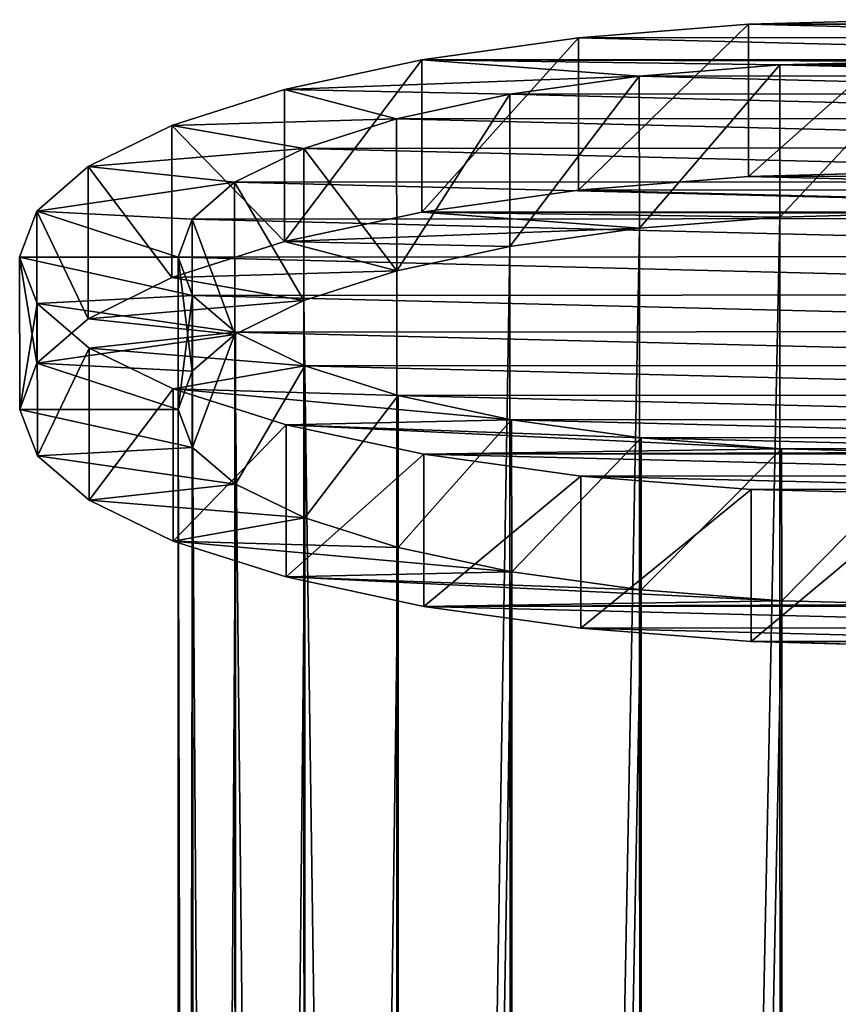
# Model space of a CAD drawing. Extents: x 219 to 498, y 110 to 382.
# Tile 248 of 256: x 347.67 to 348.97, y 375.98 to 377.54. Entities that reach past the tile are written whole.
import ezdxf

# ---------------------------------------------------------------- set-up
doc = ezdxf.new("R2010")
doc.units = 0
doc.header["$MEASUREMENT"] = 0
doc.layers.get('0').update_dxf_attribs({"color": 144, "linetype": 'CONTINUOUS'})
doc.layers.add('VOILE', color=134, linetype='CONTINUOUS')

# ---------------------------------------------------------------- blocks, each defined once
blk = doc.blocks.new('GROUPE_21')
at = {"color": 251}
for p, q in [((0.9048, 262.8642, 2.4425), (0.6351, 262.8426, 2.3632)), ((1.1855, 262.8716, 2.4696), (0.9048, 262.8642, 2.4425)), ((0.9049, 262.6229, 2.5079), (0.9048, 262.8642, 2.4425)), ((0.6351, 262.8426, 2.3632), (0.3865, 262.8077, 2.2345)), ((0.6351, 262.6013, 2.4285), (0.6351, 262.8426, 2.3632)), ((0.3865, 262.8077, 2.2345), (0.1687, 262.7608, 2.0616)), ((0.3866, 262.5664, 2.2999), (0.3865, 262.8077, 2.2345)), ((0.9542, 262.7998, 2.2048), (1.1858, 262.8059, 2.2271)), ((0.7315, 262.782, 2.1393), (0.9542, 262.7998, 2.2048)), ((0.9543, 262.5585, 2.2701), (0.9542, 262.7998, 2.2048)), ((0.5264, 262.7532, 2.0331), (0.7315, 262.782, 2.1393)), ((0.7316, 262.5407, 2.2046), (0.7315, 262.782, 2.1393)), ((0.1687, 262.7608, 2.0616), (-0.0099, 262.7037, 1.8509)), ((0.1688, 262.5195, 2.1269), (0.1687, 262.7608, 2.0616)), ((0.3466, 262.7145, 1.8903), (0.5264, 262.7532, 2.0331)), ((0.5264, 262.5119, 2.0984), (0.5264, 262.7532, 2.0331)), ((0.1992, 262.6674, 1.7164), (0.3466, 262.7145, 1.8903)), ((0.3467, 262.4732, 1.9557), (0.3466, 262.7145, 1.8903)), ((-0.0099, 262.7037, 1.8509), (-0.1425, 262.6386, 1.6106)), ((-0.0098, 262.4624, 1.9162), (-0.0099, 262.7037, 1.8509)), ((0.0897, 262.6136, 1.5181), (0.1992, 262.6674, 1.7164)), ((0.1992, 262.4261, 1.7818), (0.1992, 262.6674, 1.7164)), ((-0.1425, 262.6386, 1.6106), (-0.224, 262.568, 1.35)), ((-0.1424, 262.3973, 1.676), (-0.1425, 262.6386, 1.6106)), ((1.1856, 262.6303, 2.5349), (0.9049, 262.6229, 2.5079)), ((0.9049, 262.6229, 2.5079), (0.6351, 262.6013, 2.4285)), ((0.0224, 262.5554, 1.303), (0.0897, 262.6136, 1.5181)), ((0.0898, 262.3723, 1.5835), (0.0897, 262.6136, 1.5181)), ((0.6351, 262.6013, 2.4285), (0.3866, 262.5664, 2.2999)), ((-0.224, 262.568, 1.35), (-0.2513, 262.4947, 1.0791)), ((-0.2239, 262.3267, 1.4154), (-0.224, 262.568, 1.35)), ((-0.0001, 262.4948, 1.0794), (0.0224, 262.5554, 1.303)), ((0.0225, 262.3141, 1.3684), (0.0224, 262.5554, 1.303)), ((0.3866, 262.5664, 2.2999), (0.1688, 262.5195, 2.1269)), ((0.7316, 262.5407, 2.2046), (0.9543, 262.5585, 2.2701)), ((0.9543, 262.5585, 2.2701), (1.1859, 262.5646, 2.2924)), ((0.9543, 262.5585, 2.2701), (0.9571, 251.8761, 5.163)), ((0.5264, 262.5119, 2.0984), (0.7316, 262.5407, 2.2046)), ((0.7316, 262.5407, 2.2046), (0.7345, 251.859, 5.0973)), ((0.1688, 262.5195, 2.1269), (-0.0098, 262.4624, 1.9162)), ((0.3467, 262.4732, 1.9557), (0.5264, 262.5119, 2.0984)), ((0.5264, 262.5119, 2.0984), (0.5293, 251.8314, 4.9908)), ((-0.2513, 262.4947, 1.0791), (-0.2233, 262.4213, 0.8082)), ((-0.2512, 262.2533, 1.1444), (-0.2513, 262.4947, 1.0791)), ((0.0231, 262.4343, 0.8558), (-0.0001, 262.4948, 1.0794)), ((0, 262.2535, 1.1447), (-0.0001, 262.4948, 1.0794)), ((-0.0098, 262.4624, 1.9162), (-0.1424, 262.3973, 1.676)), ((0.1992, 262.4261, 1.7818), (0.3467, 262.4732, 1.9557)), ((0.3496, 251.7943, 4.8476), (0.3467, 262.4732, 1.9557)), ((0.0909, 262.3761, 0.6409), (0.0231, 262.4343, 0.8558)), ((0.0231, 262.193, 0.9212), (0.0231, 262.4343, 0.8558)), ((-0.2233, 262.4213, 0.8082), (-0.141, 262.3508, 0.5478)), ((-0.2232, 262.18, 0.8735), (-0.2233, 262.4213, 0.8082)), ((0.0898, 262.3723, 1.5835), (0.1992, 262.4261, 1.7818)), ((0.1992, 262.4261, 1.7818), (0.2021, 251.7492, 4.6732)), ((-0.1424, 262.3973, 1.676), (-0.2239, 262.3267, 1.4154)), ((0.0225, 262.3141, 1.3684), (0.0898, 262.3723, 1.5835)), ((0.0898, 262.3723, 1.5835), (0.0927, 251.6978, 4.4743)), ((0.201, 262.3225, 0.4428), (0.0909, 262.3761, 0.6409)), ((0.091, 262.1348, 0.7062), (0.0909, 262.3761, 0.6409)), ((-0.141, 262.3508, 0.5478), (-0.0077, 262.2859, 0.3079)), ((-0.141, 262.1095, 0.6131), (-0.141, 262.3508, 0.5478)), ((-0.2239, 262.3267, 1.4154), (-0.2512, 262.2533, 1.1444)), ((0.3489, 262.2755, 0.2693), (0.201, 262.3225, 0.4428)), ((0.201, 262.0812, 0.5082), (0.201, 262.3225, 0.4428)), ((0, 262.2535, 1.1447), (0.0225, 262.3141, 1.3684)), ((0.0225, 262.3141, 1.3684), (0.0254, 251.642, 4.2585)), ((-0.0077, 262.2859, 0.3079), (0.1715, 262.229, 0.0977)), ((-0.0077, 262.0446, 0.3732), (-0.0077, 262.2859, 0.3079)), ((0.529, 262.237, 0.127), (0.3489, 262.2755, 0.2693)), ((0.3489, 262.0342, 0.3347), (0.3489, 262.2755, 0.2693)), ((-0.2512, 262.2533, 1.1444), (-0.2232, 262.18, 0.8735)), ((0.0231, 262.193, 0.9212), (0, 262.2535, 1.1447)), ((0, 262.2535, 1.1447), (0.0029, 251.584, 4.0342)), ((0.1715, 262.229, 0.0977), (0.3897, 262.1823, -0.0748)), ((0.1716, 261.9877, 0.163), (0.1715, 262.229, 0.0977)), ((0.7345, 262.2085, 0.0213), (0.529, 262.237, 0.127)), ((0.5291, 261.9957, 0.1924), (0.529, 262.237, 0.127)), ((0.9573, 262.1909, -0.0436), (0.7345, 262.2085, 0.0213)), ((0.7345, 261.9672, 0.0867), (0.7345, 262.2085, 0.0213)), ((0.091, 262.1348, 0.7062), (0.0231, 262.193, 0.9212)), ((0.0231, 262.193, 0.9212), (0.026, 251.526, 3.8099)), ((-0.2232, 262.18, 0.8735), (-0.141, 262.1095, 0.6131)), ((0.3897, 262.1823, -0.0748), (0.6387, 262.1477, -0.2028)), ((0.3898, 261.941, -0.0094), (0.3897, 262.1823, -0.0748)), ((1.189, 262.1851, -0.0653), (0.9573, 262.1909, -0.0436)), ((0.9574, 261.9496, 0.0217), (0.9573, 262.1909, -0.0436)), ((0.6387, 262.1477, -0.2028), (0.9087, 262.1265, -0.2815)), ((0.6387, 261.9064, -0.1374), (0.6387, 262.1477, -0.2028)), ((0.201, 262.0812, 0.5082), (0.091, 262.1348, 0.7062)), ((0.091, 262.1348, 0.7062), (0.0939, 251.4703, 3.5943)), ((0.9087, 262.1265, -0.2815), (1.1894, 262.1195, -0.3078)), ((0.9087, 261.8852, -0.2161), (0.9087, 262.1265, -0.2815)), ((-0.141, 262.1095, 0.6131), (-0.0077, 262.0446, 0.3732)), ((0.3489, 262.0342, 0.3347), (0.201, 262.0812, 0.5082)), ((0.201, 262.0812, 0.5082), (0.2039, 251.4189, 3.3956)), ((-0.0077, 262.0446, 0.3732), (0.1716, 261.9877, 0.163)), ((0.5291, 261.9957, 0.1924), (0.3489, 262.0342, 0.3347)), ((0.3489, 262.0342, 0.3347), (0.3518, 251.374, 3.2216)), ((0.5291, 261.9957, 0.1924), (0.532, 251.3371, 3.0788)), ((0.7345, 261.9672, 0.0867), (0.5291, 261.9957, 0.1924)), ((0.1716, 261.9877, 0.163), (0.3898, 261.941, -0.0094)), ((0.7345, 261.9672, 0.0867), (0.7374, 251.3098, 2.9728)), ((0.9574, 261.9496, 0.0217), (0.7345, 261.9672, 0.0867)), ((0.9574, 261.9496, 0.0217), (0.9603, 251.293, 2.9077)), ((1.1891, 261.9438), (0.9574, 261.9496, 0.0217)), ((0.3898, 261.941, -0.0094), (0.6387, 261.9064, -0.1374)), ((0.6387, 261.9064, -0.1374), (0.9087, 261.8852, -0.2161)), ((0.9087, 261.8852, -0.2161), (1.1894, 261.8781, -0.2425))]:
    blk.add_line(p, q, dxfattribs=at)
mesh = blk.add_polyface(dxfattribs=at)
corners = [(0.9087, 262.1265, -0.2815), (1.47, 262.1268, -0.2808), (1.1894, 262.1195, -0.3078), (0.6387, 262.1477, -0.2028), (1.7398, 262.1484, -0.2014), (0.3897, 262.1823, -0.0748), (1.9884, 262.1833, -0.0728), (1.189, 262.1851, -0.0653), (0.9573, 262.1909, -0.0436), (0.1715, 262.229, 0.0977), (0.7345, 262.2085, 0.0213), (0.529, 262.237, 0.127), (-0.0077, 262.2859, 0.3079), (0.3489, 262.2755, 0.2693), (0.201, 262.3225, 0.4428), (-0.141, 262.3508, 0.5478), (0.0909, 262.3761, 0.6409), (-0.2233, 262.4213, 0.8082), (0.0231, 262.4343, 0.8558), (-0.2513, 262.4947, 1.0791), (-0.0001, 262.4948, 1.0794), (-0.224, 262.568, 1.35), (0.0224, 262.5554, 1.303), (0.0897, 262.6136, 1.5181), (-0.1425, 262.6386, 1.6106), (0.1992, 262.6674, 1.7164), (-0.0099, 262.7037, 1.8509), (0.3466, 262.7145, 1.8903), (0.1687, 262.7608, 2.0616), (0.5264, 262.7532, 2.0331), (0.7315, 262.782, 2.1393), (0.3865, 262.8077, 2.2345), (0.9542, 262.7998, 2.2048), (1.1858, 262.8059, 2.2271), (1.4207, 262.1912, -0.043), (2.2061, 262.2302, 0.1002), (1.6434, 262.209, 0.0225), (1.8485, 262.2378, 0.1286), (2.3848, 262.2873, 0.3108), (2.0283, 262.2765, 0.2714), (2.1757, 262.3237, 0.4453), (2.5174, 262.3524, 0.5511), (2.2852, 262.3774, 0.6436), (2.5989, 262.423, 0.8117), (2.3524, 262.4357, 0.8587), (2.6261, 262.4964, 1.0826), (2.3749, 262.4962, 1.0823), (2.3518, 262.5568, 1.3059), (2.5981, 262.5697, 1.3535), (2.2839, 262.615, 1.5209), (2.5159, 262.6402, 1.6139), (2.1739, 262.6686, 1.7189), (2.3826, 262.7052, 1.8539), (2.026, 262.7155, 1.8924), (2.2034, 262.7621, 2.0641), (1.8458, 262.754, 2.0347), (1.6404, 262.7826, 2.1404), (1.9851, 262.8087, 2.2365), (1.4175, 262.8001, 2.2053), (0.6351, 262.8426, 2.3632), (1.7362, 262.8433, 2.3645), (0.9048, 262.8642, 2.4425), (1.4662, 262.8645, 2.4432), (1.1855, 262.8716, 2.4696)]
mesh.append_faces([[corners[k] for k in face] for face in [(0, 1, 2), (62, 61, 63)]], dxfattribs={"vtx0": -1, "color": 251})
mesh.append_faces([[corners[k] for k in face] for face in [(1, 3, 4), (4, 5, 6), (7, 5, 8), (8, 9, 10), (10, 9, 11), (11, 12, 13), (13, 12, 14), (14, 15, 16), (16, 17, 18), (18, 19, 20), (20, 21, 22), (22, 21, 23), (23, 24, 25), (25, 26, 27), (27, 28, 29), (29, 28, 30), (30, 31, 32), (32, 31, 33), (6, 34, 35), (34, 6, 7), (35, 37, 38), (38, 40, 41), (41, 42, 43), (43, 44, 45), (45, 47, 48), (48, 49, 50), (50, 51, 52), (52, 53, 54), (54, 56, 57), (57, 59, 60), (60, 61, 62)]], dxfattribs={"vtx0": -1, "vtx1": -1, "color": 251})
mesh.append_faces([[corners[k] for k in face] for face in [(6, 5, 7), (57, 33, 31)]], dxfattribs={"vtx0": -1, "vtx1": -1, "vtx2": -1, "color": 251})
mesh.append_faces([[corners[k] for k in face] for face in [(1, 0, 3), (4, 3, 5), (8, 5, 9), (11, 9, 12), (14, 12, 15), (16, 15, 17), (18, 17, 19), (20, 19, 21), (23, 21, 24), (25, 24, 26), (27, 26, 28), (30, 28, 31), (35, 34, 36), (35, 36, 37), (38, 37, 39), (38, 39, 40), (41, 40, 42), (43, 42, 44), (45, 44, 46), (45, 46, 47), (48, 47, 49), (50, 49, 51), (52, 51, 53), (54, 53, 55), (54, 55, 56), (57, 56, 58), (57, 58, 33), (57, 31, 59), (60, 59, 61)]], dxfattribs={"vtx0": -1, "vtx2": -1, "color": 251})
mesh = blk.add_polyface(dxfattribs=at)
corners = [(0.6351, 262.6013, 2.4285), (0.9048, 262.8642, 2.4425), (0.6351, 262.8426, 2.3632), (0.9049, 262.6229, 2.5079)]
mesh.append_faces([[corners[k] for k in face] for face in [(0, 1, 2), (1, 0, 3)]], dxfattribs={"vtx0": -1, "color": 251})
mesh = blk.add_polyface(dxfattribs=at)
corners = [(0.9049, 262.6229, 2.5079), (1.1855, 262.8716, 2.4696), (0.9048, 262.8642, 2.4425), (1.1856, 262.6303, 2.5349)]
mesh.append_faces([[corners[k] for k in face] for face in [(0, 1, 2), (1, 0, 3)]], dxfattribs={"vtx0": -1, "color": 251})
mesh = blk.add_polyface(dxfattribs=at)
corners = [(0.3866, 262.5664, 2.2999), (0.6351, 262.8426, 2.3632), (0.3865, 262.8077, 2.2345), (0.6351, 262.6013, 2.4285)]
mesh.append_faces([[corners[k] for k in face] for face in [(0, 1, 2), (1, 0, 3)]], dxfattribs={"vtx0": -1, "color": 251})
mesh = blk.add_polyface(dxfattribs=at)
corners = [(0.9573, 262.1909, -0.0436), (1.4207, 262.1912, -0.043), (1.189, 262.1851, -0.0653), (0.7345, 262.2085, 0.0213), (1.6434, 262.209, 0.0225), (0.529, 262.237, 0.127), (1.8485, 262.2378, 0.1286), (0.3489, 262.2755, 0.2693), (2.0283, 262.2765, 0.2714), (0.201, 262.3225, 0.4428), (2.1757, 262.3237, 0.4453), (0.0909, 262.3761, 0.6409), (2.2852, 262.3774, 0.6436), (0.0231, 262.4343, 0.8558), (2.3524, 262.4357, 0.8587), (-0.0001, 262.4948, 1.0794), (2.3749, 262.4962, 1.0823), (0.0224, 262.5554, 1.303), (2.3518, 262.5568, 1.3059), (0.0897, 262.6136, 1.5181), (2.2839, 262.615, 1.5209), (0.1992, 262.6674, 1.7164), (2.1739, 262.6686, 1.7189), (0.3466, 262.7145, 1.8903), (2.026, 262.7155, 1.8924), (0.5264, 262.7532, 2.0331), (1.8458, 262.754, 2.0347), (0.7315, 262.782, 2.1393), (1.6404, 262.7826, 2.1404), (0.9542, 262.7998, 2.2048), (1.4175, 262.8001, 2.2053), (1.1858, 262.8059, 2.2271)]
mesh.append_faces([[corners[k] for k in face] for face in [(0, 1, 2), (30, 29, 31)]], dxfattribs={"vtx0": -1, "color": 251})
mesh.append_faces([[corners[k] for k in face] for face in [(1, 3, 4), (4, 5, 6), (6, 7, 8), (8, 9, 10), (10, 11, 12), (12, 13, 14), (14, 15, 16), (16, 17, 18), (18, 19, 20), (20, 21, 22), (22, 23, 24), (24, 25, 26), (26, 27, 28), (28, 29, 30)]], dxfattribs={"vtx0": -1, "vtx1": -1, "color": 251})
mesh.append_faces([[corners[k] for k in face] for face in [(1, 0, 3), (4, 3, 5), (6, 5, 7), (8, 7, 9), (10, 9, 11), (12, 11, 13), (14, 13, 15), (16, 15, 17), (18, 17, 19), (20, 19, 21), (22, 21, 23), (24, 23, 25), (26, 25, 27), (28, 27, 29)]], dxfattribs={"vtx0": -1, "vtx2": -1, "color": 251})
mesh = blk.add_polyface(dxfattribs=at)
corners = [(0.1688, 262.5195, 2.1269), (0.3865, 262.8077, 2.2345), (0.1687, 262.7608, 2.0616), (0.3866, 262.5664, 2.2999)]
mesh.append_faces([[corners[k] for k in face] for face in [(0, 1, 2), (1, 0, 3)]], dxfattribs={"vtx0": -1, "color": 251})
mesh = blk.add_polyface(dxfattribs=at)
corners = [(1.1858, 262.8059, 2.2271), (0.9543, 262.5585, 2.2701), (0.9542, 262.7998, 2.2048), (1.1859, 262.5646, 2.2924)]
mesh.append_faces([[corners[k] for k in face] for face in [(0, 1, 2), (1, 0, 3)]], dxfattribs={"vtx0": -1, "color": 251})
mesh = blk.add_polyface(dxfattribs=at)
corners = [(0.9542, 262.7998, 2.2048), (0.7316, 262.5407, 2.2046), (0.7315, 262.782, 2.1393), (0.9543, 262.5585, 2.2701)]
mesh.append_faces([[corners[k] for k in face] for face in [(0, 1, 2), (1, 0, 3)]], dxfattribs={"vtx0": -1, "color": 251})
mesh = blk.add_polyface(dxfattribs=at)
corners = [(0.7315, 262.782, 2.1393), (0.5264, 262.5119, 2.0984), (0.5264, 262.7532, 2.0331), (0.7316, 262.5407, 2.2046)]
mesh.append_faces([[corners[k] for k in face] for face in [(0, 1, 2), (1, 0, 3)]], dxfattribs={"vtx0": -1, "color": 251})
mesh = blk.add_polyface(dxfattribs=at)
corners = [(0.1688, 262.5195, 2.1269), (-0.0099, 262.7037, 1.8509), (-0.0098, 262.4624, 1.9162), (0.1687, 262.7608, 2.0616)]
mesh.append_faces([[corners[k] for k in face] for face in [(0, 1, 2), (1, 0, 3)]], dxfattribs={"vtx0": -1, "color": 251})
mesh = blk.add_polyface(dxfattribs=at)
corners = [(0.5264, 262.7532, 2.0331), (0.3467, 262.4732, 1.9557), (0.3466, 262.7145, 1.8903), (0.5264, 262.5119, 2.0984)]
mesh.append_faces([[corners[k] for k in face] for face in [(0, 1, 2), (1, 0, 3)]], dxfattribs={"vtx0": -1, "color": 251})
mesh = blk.add_polyface(dxfattribs=at)
corners = [(0.1992, 262.6674, 1.7164), (0.3467, 262.4732, 1.9557), (0.1992, 262.4261, 1.7818), (0.3466, 262.7145, 1.8903)]
mesh.append_faces([[corners[k] for k in face] for face in [(0, 1, 2), (1, 0, 3)]], dxfattribs={"vtx0": -1, "color": 251})
mesh = blk.add_polyface(dxfattribs=at)
corners = [(-0.0098, 262.4624, 1.9162), (-0.1425, 262.6386, 1.6106), (-0.1424, 262.3973, 1.676), (-0.0099, 262.7037, 1.8509)]
mesh.append_faces([[corners[k] for k in face] for face in [(0, 1, 2), (1, 0, 3)]], dxfattribs={"vtx0": -1, "color": 251})
mesh = blk.add_polyface(dxfattribs=at)
corners = [(0.0897, 262.6136, 1.5181), (0.1992, 262.4261, 1.7818), (0.0898, 262.3723, 1.5835), (0.1992, 262.6674, 1.7164)]
mesh.append_faces([[corners[k] for k in face] for face in [(0, 1, 2), (1, 0, 3)]], dxfattribs={"vtx0": -1, "color": 251})
mesh = blk.add_polyface(dxfattribs=at)
corners = [(1.9884, 261.942, -0.0075), (1.4207, 261.9499, 0.0223), (1.1891, 261.9438), (2.2062, 261.9889, 0.1655), (1.6434, 261.9677, 0.0878), (1.8486, 261.9965, 0.194), (2.3848, 262.046, 0.3762), (2.0283, 262.0352, 0.3368), (2.1758, 262.0824, 0.5106), (2.5174, 262.1111, 0.6164), (2.2852, 262.1361, 0.7089), (2.5989, 262.1817, 0.877), (2.3525, 262.1944, 0.924), (2.6262, 262.2551, 1.148), (2.375, 262.2549, 1.1477), (2.3519, 262.3155, 1.3713), (2.5982, 262.3284, 1.4189), (2.284, 262.3737, 1.5862), (2.5159, 262.3989, 1.6793), (2.174, 262.4273, 1.7842), (2.3827, 262.4639, 1.9192), (2.0261, 262.4742, 1.9577), (2.2034, 262.5208, 2.1294), (1.8459, 262.5127, 2.1001), (1.6405, 262.5413, 2.2057), (1.9852, 262.5674, 2.3019), (1.4176, 262.5588, 2.2707), (1.1859, 262.5646, 2.2924), (0.3866, 262.5664, 2.2999), (0.6351, 262.6013, 2.4285), (1.7363, 262.602, 2.4299), (0.9049, 262.6229, 2.5079), (1.4663, 262.6232, 2.5086), (1.1856, 262.6303, 2.5349), (1.4701, 261.8855, -0.2154), (0.9087, 261.8852, -0.2161), (1.1894, 261.8781, -0.2425), (0.6387, 261.9064, -0.1374), (1.7399, 261.9071, -0.1361), (0.3898, 261.941, -0.0094), (0.9574, 261.9496, 0.0217), (0.1716, 261.9877, 0.163), (0.7345, 261.9672, 0.0867), (0.5291, 261.9957, 0.1924), (-0.0077, 262.0446, 0.3732), (0.3489, 262.0342, 0.3347), (0.201, 262.0812, 0.5082), (-0.141, 262.1095, 0.6131), (0.091, 262.1348, 0.7062), (-0.2232, 262.18, 0.8735), (0.0231, 262.193, 0.9212), (-0.2512, 262.2533, 1.1444), (0, 262.2535, 1.1447), (-0.2239, 262.3267, 1.4154), (0.0225, 262.3141, 1.3684), (0.0898, 262.3723, 1.5835), (-0.1424, 262.3973, 1.676), (0.1992, 262.4261, 1.7818), (-0.0098, 262.4624, 1.9162), (0.3467, 262.4732, 1.9557), (0.1688, 262.5195, 2.1269), (0.5264, 262.5119, 2.0984), (0.7316, 262.5407, 2.2046), (0.9543, 262.5585, 2.2701)]
mesh.append_faces([[corners[k] for k in face] for face in [(31, 32, 33), (34, 35, 36)]], dxfattribs={"vtx0": -1, "color": 251})
mesh.append_faces([[corners[k] for k in face] for face in [(1, 3, 4), (4, 3, 5), (5, 6, 7), (7, 6, 8), (8, 9, 10), (10, 11, 12), (12, 13, 14), (14, 13, 15), (15, 16, 17), (17, 18, 19), (19, 20, 21), (21, 22, 23), (23, 22, 24), (24, 25, 26), (26, 25, 27), (28, 25, 29), (29, 30, 31), (35, 34, 37), (37, 38, 39), (39, 40, 41), (41, 43, 44), (44, 46, 47), (47, 48, 49), (49, 50, 51), (51, 52, 53), (53, 55, 56), (56, 57, 58), (58, 59, 60), (60, 62, 28)]], dxfattribs={"vtx0": -1, "vtx1": -1, "color": 251})
mesh.append_faces([[corners[k] for k in face] for face in [(27, 25, 28), (39, 0, 2)]], dxfattribs={"vtx0": -1, "vtx1": -1, "vtx2": -1, "color": 251})
mesh.append_faces([[corners[k] for k in face] for face in [(0, 1, 2), (1, 0, 3), (5, 3, 6), (8, 6, 9), (10, 9, 11), (12, 11, 13), (15, 13, 16), (17, 16, 18), (19, 18, 20), (21, 20, 22), (24, 22, 25), (29, 25, 30), (31, 30, 32), (37, 34, 38), (39, 38, 0), (39, 2, 40), (41, 40, 42), (41, 42, 43), (44, 43, 45), (44, 45, 46), (47, 46, 48), (49, 48, 50), (51, 50, 52), (53, 52, 54), (53, 54, 55), (56, 55, 57), (58, 57, 59), (60, 59, 61), (60, 61, 62), (28, 62, 63), (28, 63, 27)]], dxfattribs={"vtx0": -1, "vtx2": -1, "color": 251})
mesh = blk.add_polyface(dxfattribs=at)
corners = [(-0.1424, 262.3973, 1.676), (-0.224, 262.568, 1.35), (-0.2239, 262.3267, 1.4154), (-0.1425, 262.6386, 1.6106)]
mesh.append_faces([[corners[k] for k in face] for face in [(0, 1, 2), (1, 0, 3)]], dxfattribs={"vtx0": -1, "color": 251})
mesh = blk.add_polyface(dxfattribs=at)
corners = [(0.0224, 262.5554, 1.303), (0.0898, 262.3723, 1.5835), (0.0225, 262.3141, 1.3684), (0.0897, 262.6136, 1.5181)]
mesh.append_faces([[corners[k] for k in face] for face in [(0, 1, 2), (1, 0, 3)]], dxfattribs={"vtx0": -1, "color": 251})
mesh = blk.add_polyface(dxfattribs=at)
corners = [(-0.2239, 262.3267, 1.4154), (-0.2513, 262.4947, 1.0791), (-0.2512, 262.2533, 1.1444), (-0.224, 262.568, 1.35)]
mesh.append_faces([[corners[k] for k in face] for face in [(0, 1, 2), (1, 0, 3)]], dxfattribs={"vtx0": -1, "color": 251})
mesh = blk.add_polyface(dxfattribs=at)
corners = [(-0.0001, 262.4948, 1.0794), (0.0225, 262.3141, 1.3684), (0, 262.2535, 1.1447), (0.0224, 262.5554, 1.303)]
mesh.append_faces([[corners[k] for k in face] for face in [(0, 1, 2), (1, 0, 3)]], dxfattribs={"vtx0": -1, "color": 251})
mesh = blk.add_polyface(dxfattribs=at)
corners = [(0.7345, 251.859, 5.0973), (0.9543, 262.5585, 2.2701), (0.7316, 262.5407, 2.2046), (0.9571, 251.8761, 5.163)]
mesh.append_faces([[corners[k] for k in face] for face in [(0, 1, 2), (1, 0, 3)]], dxfattribs={"vtx0": -1, "color": 251})
mesh = blk.add_polyface(dxfattribs=at)
corners = [(0.9571, 251.8761, 5.163), (1.1859, 262.5646, 2.2924), (0.9543, 262.5585, 2.2701), (1.1888, 251.8819, 5.1854)]
mesh.append_faces([[corners[k] for k in face] for face in [(0, 1, 2), (1, 0, 3)]], dxfattribs={"vtx0": -1, "color": 251})
mesh = blk.add_polyface(dxfattribs=at)
corners = [(0.5293, 251.8314, 4.9908), (0.7316, 262.5407, 2.2046), (0.5264, 262.5119, 2.0984), (0.7345, 251.859, 5.0973)]
mesh.append_faces([[corners[k] for k in face] for face in [(0, 1, 2), (1, 0, 3)]], dxfattribs={"vtx0": -1, "color": 251})
mesh = blk.add_polyface(dxfattribs=at)
corners = [(0.3496, 251.7943, 4.8476), (0.5264, 262.5119, 2.0984), (0.3467, 262.4732, 1.9557), (0.5293, 251.8314, 4.9908)]
mesh.append_faces([[corners[k] for k in face] for face in [(0, 1, 2), (1, 0, 3)]], dxfattribs={"vtx0": -1, "color": 251})
mesh = blk.add_polyface(dxfattribs=at)
corners = [(-0.2512, 262.2533, 1.1444), (-0.2233, 262.4213, 0.8082), (-0.2232, 262.18, 0.8735), (-0.2513, 262.4947, 1.0791)]
mesh.append_faces([[corners[k] for k in face] for face in [(0, 1, 2), (1, 0, 3)]], dxfattribs={"vtx0": -1, "color": 251})
mesh = blk.add_polyface(dxfattribs=at)
corners = [(0.0231, 262.4343, 0.8558), (0, 262.2535, 1.1447), (0.0231, 262.193, 0.9212), (-0.0001, 262.4948, 1.0794)]
mesh.append_faces([[corners[k] for k in face] for face in [(0, 1, 2), (1, 0, 3)]], dxfattribs={"vtx0": -1, "color": 251})
mesh = blk.add_polyface(dxfattribs=at)
corners = [(0.3496, 251.7943, 4.8476), (0.1992, 262.4261, 1.7818), (0.2021, 251.7492, 4.6732), (0.3467, 262.4732, 1.9557)]
mesh.append_faces([[corners[k] for k in face] for face in [(0, 1, 2), (1, 0, 3)]], dxfattribs={"vtx0": -1, "color": 251})
mesh = blk.add_polyface(dxfattribs=at)
corners = [(0.0909, 262.3761, 0.6409), (0.0231, 262.193, 0.9212), (0.091, 262.1348, 0.7062), (0.0231, 262.4343, 0.8558)]
mesh.append_faces([[corners[k] for k in face] for face in [(0, 1, 2), (1, 0, 3)]], dxfattribs={"vtx0": -1, "color": 251})
mesh = blk.add_polyface(dxfattribs=at)
corners = [(-0.2232, 262.18, 0.8735), (-0.141, 262.3508, 0.5478), (-0.141, 262.1095, 0.6131), (-0.2233, 262.4213, 0.8082)]
mesh.append_faces([[corners[k] for k in face] for face in [(0, 1, 2), (1, 0, 3)]], dxfattribs={"vtx0": -1, "color": 251})
mesh = blk.add_polyface(dxfattribs=at)
corners = [(0.2021, 251.7492, 4.6732), (0.0898, 262.3723, 1.5835), (0.0927, 251.6978, 4.4743), (0.1992, 262.4261, 1.7818)]
mesh.append_faces([[corners[k] for k in face] for face in [(0, 1, 2), (1, 0, 3)]], dxfattribs={"vtx0": -1, "color": 251})
mesh = blk.add_polyface(dxfattribs=at)
corners = [(0.0927, 251.6978, 4.4743), (0.0225, 262.3141, 1.3684), (0.0254, 251.642, 4.2585), (0.0898, 262.3723, 1.5835)]
mesh.append_faces([[corners[k] for k in face] for face in [(0, 1, 2), (1, 0, 3)]], dxfattribs={"vtx0": -1, "color": 251})
mesh = blk.add_polyface(dxfattribs=at)
corners = [(0.201, 262.3225, 0.4428), (0.091, 262.1348, 0.7062), (0.201, 262.0812, 0.5082), (0.0909, 262.3761, 0.6409)]
mesh.append_faces([[corners[k] for k in face] for face in [(0, 1, 2), (1, 0, 3)]], dxfattribs={"vtx0": -1, "color": 251})
mesh = blk.add_polyface(dxfattribs=at)
corners = [(-0.141, 262.1095, 0.6131), (-0.0077, 262.2859, 0.3079), (-0.0077, 262.0446, 0.3732), (-0.141, 262.3508, 0.5478)]
mesh.append_faces([[corners[k] for k in face] for face in [(0, 1, 2), (1, 0, 3)]], dxfattribs={"vtx0": -1, "color": 251})
mesh = blk.add_polyface(dxfattribs=at)
corners = [(0.3489, 262.2755, 0.2693), (0.201, 262.0812, 0.5082), (0.3489, 262.0342, 0.3347), (0.201, 262.3225, 0.4428)]
mesh.append_faces([[corners[k] for k in face] for face in [(0, 1, 2), (1, 0, 3)]], dxfattribs={"vtx0": -1, "color": 251})
mesh = blk.add_polyface(dxfattribs=at)
corners = [(0.0254, 251.642, 4.2585), (0, 262.2535, 1.1447), (0.0029, 251.584, 4.0342), (0.0225, 262.3141, 1.3684)]
mesh.append_faces([[corners[k] for k in face] for face in [(0, 1, 2), (1, 0, 3)]], dxfattribs={"vtx0": -1, "color": 251})
mesh = blk.add_polyface(dxfattribs=at)
corners = [(-0.0077, 262.0446, 0.3732), (0.1715, 262.229, 0.0977), (0.1716, 261.9877, 0.163), (-0.0077, 262.2859, 0.3079)]
mesh.append_faces([[corners[k] for k in face] for face in [(0, 1, 2), (1, 0, 3)]], dxfattribs={"vtx0": -1, "color": 251})
mesh = blk.add_polyface(dxfattribs=at)
corners = [(0.3489, 262.0342, 0.3347), (0.529, 262.237, 0.127), (0.3489, 262.2755, 0.2693), (0.5291, 261.9957, 0.1924)]
mesh.append_faces([[corners[k] for k in face] for face in [(0, 1, 2), (1, 0, 3)]], dxfattribs={"vtx0": -1, "color": 251})
mesh = blk.add_polyface(dxfattribs=at)
corners = [(0.0029, 251.584, 4.0342), (0.0231, 262.193, 0.9212), (0.026, 251.526, 3.8099), (0, 262.2535, 1.1447)]
mesh.append_faces([[corners[k] for k in face] for face in [(0, 1, 2), (1, 0, 3)]], dxfattribs={"vtx0": -1, "color": 251})
mesh = blk.add_polyface(dxfattribs=at)
corners = [(0.3897, 262.1823, -0.0748), (0.1716, 261.9877, 0.163), (0.1715, 262.229, 0.0977), (0.3898, 261.941, -0.0094)]
mesh.append_faces([[corners[k] for k in face] for face in [(0, 1, 2), (1, 0, 3)]], dxfattribs={"vtx0": -1, "color": 251})
mesh = blk.add_polyface(dxfattribs=at)
corners = [(0.5291, 261.9957, 0.1924), (0.7345, 262.2085, 0.0213), (0.529, 262.237, 0.127), (0.7345, 261.9672, 0.0867)]
mesh.append_faces([[corners[k] for k in face] for face in [(0, 1, 2), (1, 0, 3)]], dxfattribs={"vtx0": -1, "color": 251})
mesh = blk.add_polyface(dxfattribs=at)
corners = [(0.7345, 261.9672, 0.0867), (0.9573, 262.1909, -0.0436), (0.7345, 262.2085, 0.0213), (0.9574, 261.9496, 0.0217)]
mesh.append_faces([[corners[k] for k in face] for face in [(0, 1, 2), (1, 0, 3)]], dxfattribs={"vtx0": -1, "color": 251})
mesh = blk.add_polyface(dxfattribs=at)
corners = [(0.026, 251.526, 3.8099), (0.091, 262.1348, 0.7062), (0.0939, 251.4703, 3.5943), (0.0231, 262.193, 0.9212)]
mesh.append_faces([[corners[k] for k in face] for face in [(0, 1, 2), (1, 0, 3)]], dxfattribs={"vtx0": -1, "color": 251})
mesh = blk.add_polyface(dxfattribs=at)
corners = [(0.6387, 262.1477, -0.2028), (0.3898, 261.941, -0.0094), (0.3897, 262.1823, -0.0748), (0.6387, 261.9064, -0.1374)]
mesh.append_faces([[corners[k] for k in face] for face in [(0, 1, 2), (1, 0, 3)]], dxfattribs={"vtx0": -1, "color": 251})
mesh = blk.add_polyface(dxfattribs=at)
corners = [(0.9574, 261.9496, 0.0217), (1.189, 262.1851, -0.0653), (0.9573, 262.1909, -0.0436), (1.1891, 261.9438)]
mesh.append_faces([[corners[k] for k in face] for face in [(0, 1, 2), (1, 0, 3)]], dxfattribs={"vtx0": -1, "color": 251})
mesh = blk.add_polyface(dxfattribs=at)
corners = [(0.9087, 262.1265, -0.2815), (0.6387, 261.9064, -0.1374), (0.6387, 262.1477, -0.2028), (0.9087, 261.8852, -0.2161)]
mesh.append_faces([[corners[k] for k in face] for face in [(0, 1, 2), (1, 0, 3)]], dxfattribs={"vtx0": -1, "color": 251})
mesh = blk.add_polyface(dxfattribs=at)
corners = [(0.0939, 251.4703, 3.5943), (0.201, 262.0812, 0.5082), (0.2039, 251.4189, 3.3956), (0.091, 262.1348, 0.7062)]
mesh.append_faces([[corners[k] for k in face] for face in [(0, 1, 2), (1, 0, 3)]], dxfattribs={"vtx0": -1, "color": 251})
mesh = blk.add_polyface(dxfattribs=at)
corners = [(1.1894, 262.1195, -0.3078), (0.9087, 261.8852, -0.2161), (0.9087, 262.1265, -0.2815), (1.1894, 261.8781, -0.2425)]
mesh.append_faces([[corners[k] for k in face] for face in [(0, 1, 2), (1, 0, 3)]], dxfattribs={"vtx0": -1, "color": 251})
mesh = blk.add_polyface(dxfattribs=at)
corners = [(0.2039, 251.4189, 3.3956), (0.3489, 262.0342, 0.3347), (0.3518, 251.374, 3.2216), (0.201, 262.0812, 0.5082)]
mesh.append_faces([[corners[k] for k in face] for face in [(0, 1, 2), (1, 0, 3)]], dxfattribs={"vtx0": -1, "color": 251})
mesh = blk.add_polyface(dxfattribs=at)
corners = [(0.5291, 261.9957, 0.1924), (0.3518, 251.374, 3.2216), (0.3489, 262.0342, 0.3347), (0.532, 251.3371, 3.0788)]
mesh.append_faces([[corners[k] for k in face] for face in [(0, 1, 2), (1, 0, 3)]], dxfattribs={"vtx0": -1, "color": 251})
mesh = blk.add_polyface(dxfattribs=at)
corners = [(0.7345, 261.9672, 0.0867), (0.532, 251.3371, 3.0788), (0.5291, 261.9957, 0.1924), (0.7374, 251.3098, 2.9728)]
mesh.append_faces([[corners[k] for k in face] for face in [(0, 1, 2), (1, 0, 3)]], dxfattribs={"vtx0": -1, "color": 251})
mesh = blk.add_polyface(dxfattribs=at)
corners = [(0.9574, 261.9496, 0.0217), (0.7374, 251.3098, 2.9728), (0.7345, 261.9672, 0.0867), (0.9603, 251.293, 2.9077)]
mesh.append_faces([[corners[k] for k in face] for face in [(0, 1, 2), (1, 0, 3)]], dxfattribs={"vtx0": -1, "color": 251})
mesh = blk.add_polyface(dxfattribs=at)
corners = [(1.1891, 261.9438), (0.9603, 251.293, 2.9077), (0.9574, 261.9496, 0.0217), (1.192, 251.2875, 2.8859)]
mesh.append_faces([[corners[k] for k in face] for face in [(0, 1, 2), (1, 0, 3)]], dxfattribs={"vtx0": -1, "color": 251})
blk = doc.blocks.new('GROUPE_10')
at = {"zscale": -1, "rotation": 360}
blk.add_blockref('GROUPE_21', (125.1657, 0, 43.2408), dxfattribs=at)
blk = doc.blocks.new('GROUP_35')
at = {"layer": 'VOILE'}
blk.add_blockref('GROUPE_10', (0, 0.2778, -0.4317), dxfattribs=at)

msp = doc.modelspace()

# ---------------------------------------------------------------- block references
msp.add_blockref('GROUP_35', (222.7551, 114.3953, 147.8786))

doc.saveas('drawing.dxf')
